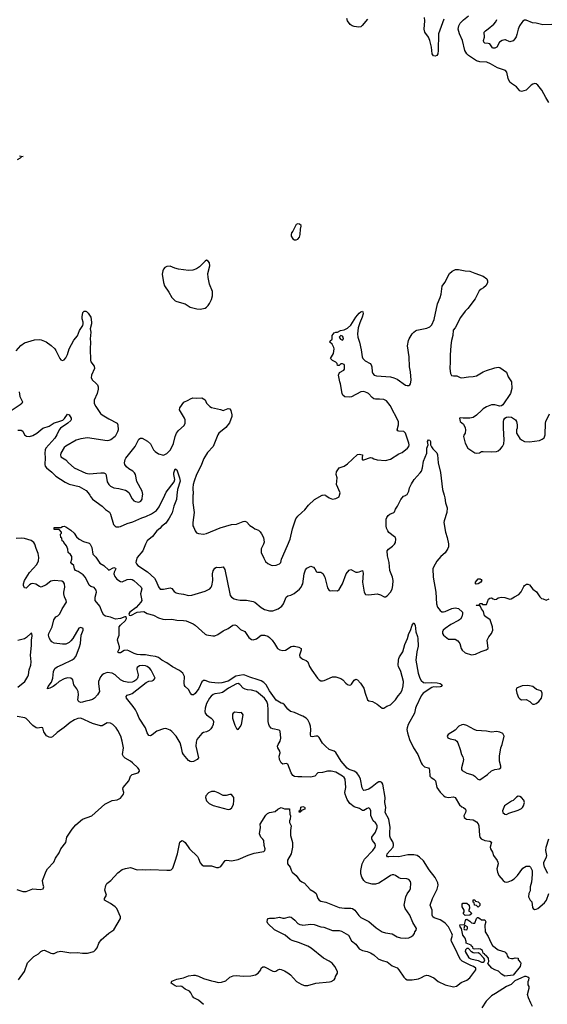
# Model space of a CAD drawing. Header units: inches. Extents: x 2293880 to 2522759, y 823965 to 1006879.
# Tile 102 of 256: x 2356592 to 2362964, y 903853 to 915743. Entities that reach past the tile are written whole.
import ezdxf

# ---------------------------------------------------------------- set-up
doc = ezdxf.new("R2010")
doc.units = ezdxf.units.IN
doc.header["$MEASUREMENT"] = 0
for name, color, linetype in [('C3950', 7, 'Continuous'), ('C3951', 7, 'Continuous'), ('C3960', 7, 'Continuous'), ('C3961', 7, 'Continuous')]:
    doc.layers.add(name, color=color, linetype=linetype)

msp = doc.modelspace()

# ---------------------------------------------------------------- linework, layer by layer
at = {"layer": 'C3950', "color": 5}
for points, elevation in [([(2357438, 910000), (2357446, 909986), (2357473, 909953), (2357590, 909870), (2357630, 909830), (2357676, 909796), (2357690, 909770), (2357726, 909646), (2357745, 909625), (2357758, 909618), (2357790, 909617), (2357810, 909624), (2357890, 909658), (2357960, 909680), (2358069, 909729), (2358117, 909743), (2358184, 909776), (2358243, 909817), (2358278, 909862), (2358343, 910000)], 160), ([(2357928, 910000), (2357950, 909955), (2357970, 909933), (2357990, 909923), (2358030, 909918), (2358057, 909930), (2358070, 909951), (2358077, 910000)], 180), ([(2358491, 910000), (2358486, 909950), (2358453, 909870), (2358433, 909787), (2358398, 909722), (2358356, 909664), (2358310, 909628), (2358283, 909597), (2358250, 909570), (2358196, 909504), (2358130, 909448), (2358110, 909411), (2358079, 909330), (2358011, 909250), (2357998, 909210), (2357996, 909190), (2358002, 909170), (2358019, 909150), (2358136, 909076), (2358219, 908999), (2358242, 908962), (2358270, 908895), (2358290, 908867), (2358328, 908868), (2358410, 908884), (2358430, 908876), (2358457, 908837), (2358483, 908823), (2358513, 908813), (2358570, 908807), (2358630, 908789), (2358670, 908794), (2358830, 908841), (2358888, 908872), (2358906, 908890), (2358914, 908906), (2358924, 908970), (2358920, 909050), (2358930, 909087), (2358950, 909119), (2358970, 909130), (2359010, 909126), (2359050, 909135), (2359070, 909102), (2359129, 908809), (2359135, 908790), (2359150, 908770), (2359183, 908750), (2359210, 908740), (2359254, 908734), (2359330, 908734), (2359410, 908719), (2359430, 908710), (2359510, 908644), (2359550, 908620), (2359610, 908603), (2359650, 908605), (2359715, 908630), (2359758, 908662), (2359778, 908690), (2359810, 908771), (2359830, 908786), (2359866, 908794), (2359906, 908814), (2359970, 908867), (2359990, 908890), (2360000, 908911)], 160), ([(2358685, 910000), (2358683, 909910), (2358700, 909790), (2358683, 909670), (2358685, 909630), (2358697, 909610), (2358711, 909570), (2358728, 909548), (2358750, 909537), (2358810, 909531), (2358850, 909540), (2359013, 909607), (2359150, 909645), (2359210, 909651), (2359290, 909685), (2359310, 909688), (2359330, 909681), (2359370, 909633), (2359412, 909612), (2359433, 909593), (2359477, 909577), (2359498, 909558), (2359514, 909534), (2359536, 909490), (2359546, 909434), (2359538, 909410), (2359508, 909352), (2359510, 909310), (2359539, 909239), (2359561, 909201), (2359590, 909175), (2359630, 909156), (2359650, 909152), (2359690, 909156), (2359729, 909170), (2359747, 909190), (2359754, 909230), (2359828, 909392), (2359857, 909470), (2359885, 909595), (2359926, 909714), (2359950, 909747), (2360000, 909791)], 180), ([(2360000, 907338), (2359910, 907375), (2359861, 907390), (2359830, 907416), (2359790, 907470), (2359770, 907485), (2359750, 907490), (2359710, 907512), (2359690, 907527), (2359610, 907640), (2359569, 907710), (2359540, 907740), (2359510, 907759), (2359473, 907773), (2359370, 907803), (2359310, 907828), (2359290, 907832), (2359203, 907817), (2359110, 907754), (2359035, 907735), (2358990, 907732), (2358910, 907740), (2358884, 907744), (2358830, 907762), (2358810, 907762), (2358792, 907748), (2358754, 907666), (2358710, 907608), (2358690, 907591), (2358670, 907590), (2358654, 907610), (2358630, 907655), (2358590, 907689), (2358583, 907703), (2358580, 907730), (2358583, 907810), (2358562, 907850), (2358523, 907883), (2358437, 907930), (2358370, 907978), (2358310, 908010), (2358270, 908039), (2358233, 908053), (2358170, 908061), (2358110, 908075), (2358050, 908072), (2358010, 908077), (2357974, 908090), (2357910, 908123), (2357890, 908129), (2357854, 908126), (2357810, 908099), (2357790, 908096), (2357782, 908102), (2357776, 908110), (2357796, 908150), (2357797, 908170), (2357774, 908250), (2357776, 908270), (2357793, 908310), (2357794, 908410), (2357808, 908432), (2357870, 908486), (2357880, 908510), (2357877, 908530), (2357861, 908530), (2357810, 908512), (2357750, 908505), (2357687, 908527), (2357630, 908539), (2357610, 908553), (2357587, 908590), (2357559, 908659), (2357505, 908730), (2357502, 908770), (2357521, 908830), (2357516, 908856), (2357490, 908887), (2357450, 908900), (2357433, 908913), (2357386, 909006), (2357359, 909039), (2357298, 909078), (2357268, 909090), (2357256, 909110), (2357244, 909150), (2357221, 909170), (2357210, 909190), (2357221, 909230), (2357220, 909260), (2357206, 909286), (2357178, 909310), (2357174, 909350), (2357159, 909390), (2357126, 909430), (2357122, 909442), (2357106, 909450), (2357102, 909482), (2357088, 909490), (2357086, 909530), (2357096, 909544), (2357096, 909556), (2357070, 909586), (2357010, 909586), (2357008, 909612), (2357088, 909612), (2357110, 909622), (2357130, 909625), (2357150, 909618), (2357210, 909579), (2357250, 909543), (2357279, 909499), (2357310, 909471), (2357361, 909441), (2357430, 909421), (2357443, 909410), (2357465, 909370), (2357476, 909290), (2357510, 909251), (2357560, 909180), (2357610, 909151), (2357670, 909096), (2357730, 909126), (2357750, 909118), (2357752, 909110), (2357733, 909070), (2357730, 909050), (2357740, 909020), (2357767, 908987), (2357810, 908958), (2357830, 908953), (2357890, 908983), (2357930, 908988), (2357950, 908983), (2357970, 908970), (2358059, 908890), (2358066, 908870), (2358053, 908810), (2358066, 908730), (2358057, 908710), (2357997, 908643), (2357923, 908590), (2357910, 908570), (2357914, 908554), (2357935, 908550), (2358010, 908587), (2358050, 908594), (2358090, 908595), (2358133, 908573), (2358210, 908553), (2358270, 908518), (2358322, 908502), (2358350, 908499), (2358430, 908505), (2358490, 908491), (2358569, 908489), (2358602, 908482), (2358687, 908447), (2358712, 908432), (2358830, 908324), (2358850, 908316), (2358923, 908303), (2358950, 908303), (2358983, 908317), (2359050, 908364), (2359109, 908390), (2359168, 908432), (2359190, 908436), (2359210, 908427), (2359258, 908378), (2359313, 908353), (2359361, 908281), (2359390, 908259), (2359410, 908255), (2359450, 908268), (2359510, 908310), (2359550, 908310), (2359590, 908297), (2359610, 908283), (2359640, 908250), (2359670, 908210), (2359706, 908150), (2359732, 908132), (2359770, 908126), (2359804, 908130), (2359870, 908173), (2359890, 908179), (2359910, 908179), (2359965, 908165), (2359991, 908150), (2359991, 908130), (2359971, 908070), (2359977, 908050), (2360000, 908030)], 140), ([(2360000, 906598), (2359950, 906599), (2359910, 906604), (2359890, 906617), (2359870, 906649), (2359830, 906753), (2359810, 906760), (2359770, 906752), (2359748, 906770), (2359728, 906810), (2359726, 906850), (2359737, 906890), (2359732, 906910), (2359709, 906950), (2359707, 906970), (2359712, 906990), (2359738, 907030), (2359747, 907067), (2359738, 907150), (2359725, 907165), (2359650, 907178), (2359630, 907187), (2359610, 907210), (2359600, 907230), (2359593, 907270), (2359594, 907410), (2359587, 907473), (2359578, 907510), (2359550, 907551), (2359450, 907629), (2359390, 907646), (2359342, 907650), (2359317, 907657), (2359292, 907672), (2359250, 907713), (2359230, 907726), (2359210, 907721), (2359114, 907670), (2359041, 907619), (2359010, 907610), (2358950, 907603), (2358927, 907593), (2358905, 907575), (2358885, 907550), (2358850, 907487), (2358830, 907430), (2358826, 907390), (2358832, 907370), (2358848, 907350), (2358904, 907310), (2358924, 907290), (2358932, 907270), (2358927, 907230), (2358917, 907203), (2358901, 907179), (2358879, 907161), (2358850, 907145), (2358810, 907135), (2358790, 907124), (2358730, 907050), (2358723, 907017), (2358720, 906970), (2358751, 906830), (2358736, 906810), (2358690, 906784), (2358670, 906781), (2358650, 906785), (2358630, 906798), (2358569, 906868), (2358559, 906890), (2358548, 906950), (2358531, 907010), (2358480, 907090), (2358430, 907149), (2358410, 907165), (2358370, 907181), (2358350, 907184), (2358330, 907179), (2358250, 907150), (2358190, 907107), (2358170, 907097), (2358150, 907099), (2358132, 907130), (2358110, 907190), (2358035, 907310), (2358012, 907370), (2357990, 907410), (2357964, 907450), (2357883, 907550), (2357877, 907570), (2357892, 907588), (2357930, 907597), (2357950, 907608), (2358120, 907740), (2358150, 907754), (2358190, 907759), (2358210, 907767), (2358229, 907790), (2358178, 907890), (2358162, 907910), (2358130, 907934), (2358110, 907942), (2358070, 907944), (2358041, 907939), (2358010, 907921), (2358005, 907910), (2358005, 907895), (2358022, 907830), (2358018, 907802), (2358010, 907784), (2357994, 907766), (2357970, 907750), (2357950, 907745), (2357910, 907740), (2357850, 907750), (2357810, 907773), (2357745, 907830), (2357710, 907851), (2357650, 907858), (2357610, 907843), (2357590, 907830), (2357570, 907807), (2357544, 907750), (2357543, 907723), (2357554, 907630), (2357530, 907590), (2357494, 907550), (2357470, 907532), (2357430, 907520), (2357390, 907514), (2357350, 907500), (2357330, 907498), (2357310, 907505), (2357299, 907519), (2357295, 907530), (2357303, 907590), (2357299, 907630), (2357284, 907664), (2357248, 907710), (2357233, 907773), (2357210, 907792), (2357170, 907795), (2357130, 907783), (2357069, 907751), (2357030, 907714), (2356997, 907690), (2356958, 907670), (2356930, 907664), (2356927, 907667), (2356937, 907690), (2356975, 907745), (2356994, 907790), (2357002, 907870), (2357018, 907910), (2357043, 907930), (2357110, 907955), (2357226, 908014), (2357250, 908030), (2357270, 908055), (2357288, 908092), (2357316, 908170), (2357325, 908210), (2357335, 908310), (2357359, 908370), (2357358, 908390), (2357330, 908402), (2357306, 908394), (2357232, 908270), (2357210, 908242), (2357190, 908224), (2357150, 908203), (2357110, 908200), (2357010, 908213), (2356982, 908230), (2356965, 908250), (2356950, 908278), (2356941, 908310), (2356946, 908330), (2356983, 908410), (2357005, 908495), (2357030, 908530), (2357054, 908546), (2357076, 908570), (2357107, 908630), (2357156, 908710), (2357155, 908730), (2357135, 908775), (2357127, 908810), (2357127, 908830), (2357137, 908890), (2357135, 908930), (2357122, 908950), (2357101, 908961), (2357008, 908972), (2356970, 908963), (2356910, 908917), (2356852, 908892), (2356830, 908898), (2356787, 908927), (2356750, 908935), (2356730, 908932), (2356710, 908920), (2356670, 908878), (2356650, 908881), (2356638, 908910), (2356638, 908930), (2356652, 908970), (2356710, 909066), (2356798, 909162), (2356820, 909210), (2356824, 909250), (2356817, 909297), (2356790, 909359), (2356776, 909410), (2356763, 909430), (2356730, 909453), (2356650, 909477), (2356610, 909481), (2356550, 909478)], 160), ([(2356570, 907681), (2356654, 907750), (2356690, 907810), (2356697, 907830), (2356708, 907892), (2356727, 907950), (2356732, 907990), (2356723, 908070), (2356736, 908184), (2356736, 908250), (2356742, 908302), (2356739, 908330), (2356730, 908335), (2356676, 908284), (2356652, 908268), (2356570, 908247)], 180), ([(2356559, 905239), (2356630, 905215), (2356670, 905216), (2356752, 905248), (2356841, 905239), (2356874, 905246), (2356882, 905270), (2356875, 905295), (2356869, 905350), (2356910, 905462), (2356930, 905491), (2357004, 905570), (2357023, 905617), (2357070, 905681), (2357088, 905732), (2357151, 905809), (2357163, 905870), (2357224, 905970), (2357270, 906021), (2357350, 906087), (2357462, 906130), (2357622, 906270), (2357710, 906315), (2357770, 906321), (2357810, 906343), (2357845, 906390), (2357849, 906410), (2357839, 906450), (2357842, 906470), (2357910, 906552), (2357919, 906570), (2357929, 906610), (2357952, 906628), (2358022, 906650), (2358039, 906670), (2358034, 906690), (2358017, 906710), (2357954, 906770), (2357930, 906789), (2357865, 906825), (2357844, 906844), (2357835, 906870), (2357844, 906950), (2357830, 907030), (2357812, 907092), (2357779, 907159), (2357757, 907190), (2357718, 907230), (2357690, 907247), (2357650, 907252), (2357590, 907215), (2357570, 907215), (2357470, 907245), (2357330, 907308), (2357294, 907306), (2357254, 907290), (2357202, 907258), (2357130, 907194), (2357043, 907137), (2356990, 907081), (2356970, 907076), (2356950, 907078), (2356916, 907096), (2356898, 907118), (2356885, 907145), (2356870, 907193), (2356850, 907197), (2356810, 907188), (2356790, 907191), (2356750, 907218), (2356670, 907304), (2356654, 907314), (2356561, 907330)], 180), ([(2356578, 904150), (2356649, 904251), (2356685, 904355), (2356762, 904430), (2356819, 904461), (2356849, 904490), (2356870, 904501), (2356890, 904506), (2356970, 904471), (2356990, 904467), (2357010, 904467), (2357050, 904487), (2357090, 904494), (2357210, 904475), (2357290, 904479), (2357351, 904471), (2357410, 904471), (2357488, 904490), (2357509, 904511), (2357526, 904534), (2357549, 904590), (2357577, 904630), (2357670, 904711), (2357730, 904751), (2357809, 904890), (2357809, 904910), (2357764, 905010), (2357744, 905030), (2357689, 905070), (2357618, 905110), (2357618, 905130), (2357639, 905170), (2357622, 905230), (2357632, 905288), (2357645, 905310), (2357693, 905350), (2357779, 905441), (2357830, 905481), (2357870, 905494), (2357930, 905506), (2358010, 905476), (2358070, 905481), (2358110, 905475), (2358170, 905479), (2358370, 905471), (2358410, 905471), (2358423, 905477), (2358441, 905499), (2358467, 905570), (2358496, 905670), (2358527, 905813), (2358550, 905831), (2358570, 905823), (2358590, 905806), (2358644, 905730), (2358738, 905638), (2358753, 905613), (2358770, 905561), (2358790, 905539), (2358810, 905527), (2358910, 905524), (2358970, 905505), (2358994, 905506), (2359021, 905519), (2359075, 905590), (2359094, 905594), (2359150, 905585), (2359230, 905602), (2359350, 905655), (2359422, 905678), (2359541, 905699), (2359553, 905710), (2359557, 905730), (2359545, 905770), (2359539, 905830), (2359530, 905849), (2359504, 905870), (2359489, 905910), (2359499, 905990), (2359495, 906030), (2359563, 906137), (2359583, 906157), (2359610, 906171), (2359677, 906183), (2359710, 906211), (2359750, 906231), (2359790, 906214), (2359850, 906214), (2359854, 906150), (2359862, 906130), (2359858, 906090), (2359851, 906070), (2359852, 906050), (2359871, 906010), (2359861, 905950), (2359862, 905890), (2359886, 905806), (2359888, 905750), (2359870, 905670), (2359827, 905593), (2359828, 905548), (2359857, 905510), (2359871, 905471), (2359884, 905450), (2359929, 905409), (2359970, 905351), (2360000, 905333)], 160), ([(2360000, 906196), (2359990, 906186), (2359978, 906182), (2359970, 906168), (2359968, 906190), (2359982, 906198), (2359987, 906233), (2360000, 906238)], 160), ([(2360000, 904583), (2359970, 904595), (2359882, 904622), (2359857, 904637), (2359799, 904690), (2359670, 904752), (2359589, 904830), (2359581, 904850), (2359584, 904876), (2359592, 904888), (2359607, 904893), (2359670, 904895), (2359730, 904907), (2359770, 904895), (2359790, 904894), (2359850, 904911), (2359870, 904905), (2359890, 904891), (2359916, 904870), (2359953, 904830), (2359976, 904816), (2360000, 904812)], 140), ([(2358810, 903850), (2358750, 903904), (2358697, 903930), (2358678, 903950), (2358659, 903990), (2358644, 904010), (2358590, 904038), (2358550, 904067), (2358530, 904072), (2358490, 904070), (2358470, 904076), (2358422, 904110), (2358429, 904131), (2358490, 904158), (2358570, 904173), (2358630, 904197), (2358690, 904205), (2358710, 904204), (2358750, 904192), (2358810, 904163), (2358910, 904135), (2358950, 904130), (2358990, 904116), (2359030, 904121), (2359083, 904137), (2359130, 904179), (2359170, 904196), (2359210, 904202), (2359290, 904193), (2359383, 904197), (2359438, 904210), (2359473, 904230), (2359503, 904270), (2359510, 904291), (2359530, 904306), (2359550, 904307), (2359650, 904254), (2359670, 904251), (2359686, 904254), (2359710, 904271), (2359730, 904276), (2359750, 904274), (2359790, 904259), (2359830, 904235), (2359861, 904210), (2359935, 904130), (2359990, 904096), (2360000, 904093)], 140)]:
    msp.add_lwpolyline(points, dxfattribs=dict(at, elevation=elevation))
at = {"layer": 'C3950', "color": 5, "elevation": 180}
for points in [[(2359190, 907379), (2359170, 907369), (2359162, 907358), (2359161, 907310), (2359190, 907225), (2359210, 907182), (2359230, 907172), (2359256, 907204), (2359270, 907232), (2359289, 907350), (2359270, 907375), (2359250, 907373)], [(2358930, 906423), (2358910, 906421), (2358874, 906406), (2358839, 906370), (2358837, 906350), (2358848, 906310), (2358879, 906279), (2358930, 906253), (2359110, 906205), (2359130, 906211), (2359150, 906223), (2359167, 906250), (2359174, 906270), (2359180, 906310), (2359177, 906350), (2359167, 906367), (2359150, 906385), (2359130, 906387), (2359085, 906375), (2359050, 906375), (2358990, 906406), (2358950, 906421)]]:
    msp.add_lwpolyline(points, close=True, dxfattribs=at)
at = {"layer": 'C3951', "color": 5}
for points, elevation in [([(2356590, 914099), (2356634, 914090), (2356615, 914085), (2356598, 914070), (2356561, 914050)], 180), ([(2356550, 911744), (2356606, 911810), (2356650, 911839), (2356770, 911876), (2356830, 911881), (2356850, 911878), (2356910, 911854), (2356972, 911810), (2357016, 911770), (2357030, 911750), (2357077, 911650), (2357090, 911637), (2357110, 911628), (2357130, 911637), (2357150, 911659), (2357170, 911701), (2357191, 911770), (2357246, 911874), (2357290, 911927), (2357314, 911990), (2357353, 912050), (2357360, 912070), (2357359, 912090), (2357346, 912130), (2357345, 912155), (2357354, 912206), (2357370, 912224), (2357390, 912225), (2357399, 912219), (2357419, 912199), (2357453, 912150), (2357461, 912090), (2357461, 912070), (2357445, 912010), (2357450, 911970), (2357442, 911890), (2357446, 911850), (2357442, 911770), (2357446, 911630), (2357451, 911610), (2357490, 911558), (2357494, 911530), (2357458, 911450), (2357456, 911416), (2357470, 911390), (2357513, 911353), (2357530, 911333), (2357538, 911310), (2357538, 911282), (2357527, 911230), (2357492, 911150), (2357490, 911110), (2357510, 911070), (2357569, 910989), (2357590, 910970), (2357670, 910921), (2357769, 910869), (2357779, 910850), (2357781, 910790), (2357774, 910766), (2357744, 910710), (2357693, 910670), (2357670, 910661), (2357650, 910658), (2357410, 910693), (2357330, 910683), (2357276, 910664), (2357150, 910593), (2357130, 910575), (2357090, 910509), (2357084, 910490), (2357090, 910464), (2357150, 910428), (2357182, 910390), (2357252, 910332), (2357390, 910266), (2357430, 910260), (2357571, 910271), (2357609, 910269), (2357623, 910263), (2357633, 910253), (2357638, 910238), (2357650, 910163), (2357669, 910129), (2357690, 910110), (2357730, 910090), (2357790, 910081), (2357870, 910060), (2357890, 910051), (2357914, 910030), (2357928, 910000)], 180), ([(2356587, 911250), (2356594, 911194), (2356625, 911130), (2356618, 911110), (2356598, 911090), (2356490, 911018)], 160), ([(2358077, 910000), (2358078, 910010), (2358071, 910051), (2358007, 910167), (2357990, 910250), (2357978, 910270), (2357958, 910290), (2357910, 910318), (2357882, 910342), (2357863, 910370), (2357858, 910390), (2357865, 910430), (2357873, 910447), (2357988, 910590), (2358030, 910676), (2358050, 910691), (2358070, 910690), (2358135, 910655), (2358170, 910621), (2358208, 910550), (2358227, 910530), (2358270, 910499), (2358330, 910486), (2358370, 910506), (2358414, 910550), (2358450, 910625), (2358471, 910709), (2358486, 910750), (2358510, 910784), (2358577, 910843), (2358590, 910870), (2358590, 910910), (2358582, 910930), (2358524, 911030), (2358526, 911054), (2358574, 911126), (2358628, 911150), (2358654, 911166), (2358685, 911175), (2358730, 911171), (2358790, 911175), (2358830, 911151), (2358850, 911112), (2358890, 911071), (2358910, 911061), (2359017, 911037), (2359050, 911025), (2359110, 911047), (2359130, 911043), (2359142, 911022), (2359154, 910970), (2359154, 910950), (2359127, 910873), (2359083, 910817), (2358999, 910750), (2358985, 910730), (2358930, 910590), (2358862, 910518), (2358816, 910444), (2358779, 910350), (2358729, 910250), (2358699, 910170), (2358687, 910130), (2358682, 910090), (2358686, 910014), (2358685, 910000)], 180), ([(2356570, 910786), (2356610, 910786), (2356632, 910772), (2356651, 910730), (2356673, 910713), (2356710, 910710), (2356750, 910723), (2356801, 910750), (2356870, 910812), (2356950, 910834), (2357010, 910874), (2357054, 910886), (2357112, 910908), (2357134, 910927), (2357170, 910981), (2357190, 910971), (2357214, 910930), (2357215, 910910), (2357210, 910903), (2357175, 910870), (2357085, 910810), (2357070, 910790), (2357042, 910730), (2357015, 910690), (2356908, 910570), (2356899, 910550), (2356894, 910510), (2356900, 910450), (2356895, 910370), (2356900, 910350), (2356916, 910330), (2356979, 910279), (2357030, 910229), (2357140, 910160), (2357190, 910135), (2357310, 910104), (2357396, 910056), (2357421, 910030), (2357438, 910000)], 160), ([(2358343, 910000), (2358361, 910039), (2358456, 910164), (2358464, 910190), (2358453, 910250), (2358455, 910270), (2358470, 910319), (2358490, 910306), (2358524, 910210), (2358529, 910170), (2358497, 910070), (2358491, 910000)], 160)]:
    msp.add_lwpolyline(points, dxfattribs=dict(at, elevation=elevation))
at = {"layer": 'C3951', "color": 5, "elevation": 220}
for points in [[(2359950, 913278), (2359932, 913268), (2359891, 913190), (2359876, 913170), (2359871, 913150), (2359871, 913130), (2359890, 913098), (2359910, 913085), (2359930, 913085), (2359950, 913091), (2359970, 913118), (2359981, 913150), (2359985, 913215), (2359993, 913250), (2359990, 913258), (2359970, 913275)], [(2358850, 912838), (2358830, 912828), (2358763, 912757), (2358726, 912734), (2358682, 912718), (2358630, 912716), (2358510, 912732), (2358464, 912744), (2358410, 912765), (2358370, 912761), (2358345, 912750), (2358328, 912732), (2358319, 912710), (2358314, 912670), (2358328, 912570), (2358340, 912530), (2358394, 912454), (2358428, 912390), (2358470, 912348), (2358490, 912338), (2358590, 912310), (2358650, 912271), (2358701, 912261), (2358730, 912251), (2358770, 912246), (2358830, 912261), (2358848, 912270), (2358870, 912291), (2358886, 912314), (2358910, 912365), (2358922, 912410), (2358921, 912461), (2358885, 912550), (2358868, 912628), (2358864, 912676), (2358889, 912770), (2358885, 912805), (2358870, 912828)]]:
    msp.add_lwpolyline(points, close=True, dxfattribs=at)
at = {"layer": 'C3960', "color": 5}
for points, elevation in [([(2360000, 909791), (2360037, 909823), (2360081, 909879), (2360153, 909947), (2360246, 910000)], 180), ([(2360000, 908911), (2360010, 908930), (2360028, 909050), (2360042, 909098), (2360059, 909121), (2360110, 909143), (2360130, 909137), (2360139, 909130), (2360157, 909110), (2360177, 909077), (2360190, 909071), (2360230, 909071), (2360254, 909054), (2360276, 909010), (2360310, 908882), (2360330, 908851), (2360350, 908845), (2360370, 908851), (2360430, 908845), (2360450, 908861), (2360490, 908931), (2360536, 909050), (2360570, 909094), (2360590, 909102), (2360650, 909073), (2360670, 909071), (2360690, 909074), (2360730, 909091), (2360738, 909058), (2360730, 908950), (2360751, 908831), (2360770, 908801), (2360810, 908796), (2360908, 908808), (2360950, 908796), (2360994, 908774), (2361010, 908773), (2361030, 908784), (2361070, 908828), (2361090, 908868), (2361099, 908910), (2361102, 908970), (2361094, 909010), (2361060, 909090), (2361053, 909190), (2361035, 909270), (2361031, 909329), (2361045, 909350), (2361095, 909385), (2361120, 909410), (2361131, 909430), (2361136, 909470), (2361130, 909489), (2361120, 909500), (2361050, 909550), (2361037, 909570), (2361023, 909603), (2361019, 909630), (2361019, 909710), (2361024, 909730), (2361043, 909757), (2361062, 909770), (2361109, 909791), (2361120, 909800), (2361130, 909832), (2361153, 909867), (2361194, 909950), (2361229, 909990), (2361250, 909996), (2361255, 910000)], 160), ([(2360284, 910000), (2360290, 909998), (2360330, 909967), (2360370, 909951), (2360410, 909961), (2360450, 909982), (2360454, 910000)], 180), ([(2361718, 910000), (2361728, 909968), (2361734, 909910), (2361755, 909850), (2361750, 909790), (2361719, 909690), (2361716, 909670), (2361734, 909554), (2361754, 909490), (2361772, 909412), (2361770, 909378), (2361762, 909358), (2361730, 909304), (2361679, 909261), (2361630, 909204), (2361588, 909130), (2361581, 909110), (2361586, 909010), (2361616, 908830), (2361626, 908690), (2361639, 908650), (2361670, 908608), (2361690, 908594), (2361710, 908591), (2361730, 908595), (2361809, 908631), (2361850, 908639), (2361890, 908631), (2361938, 908590), (2361941, 908570), (2361931, 908531), (2361915, 908505), (2361892, 908488), (2361800, 908440), (2361731, 908390), (2361707, 908370), (2361697, 908350), (2361697, 908330), (2361709, 908309), (2361770, 908264), (2361850, 908262), (2361883, 908243), (2361908, 908210), (2361923, 908150), (2361934, 908130), (2361970, 908098), (2362050, 908075), (2362098, 908082), (2362165, 908115), (2362226, 908134), (2362249, 908150), (2362239, 908250), (2362259, 908290), (2362289, 908331), (2362305, 908370), (2362301, 908410), (2362275, 908495), (2362222, 908530), (2362206, 908546), (2362195, 908595), (2362169, 908630), (2362158, 908658), (2362147, 908667), (2362110, 908668), (2362106, 908670), (2362110, 908674), (2362142, 908678), (2362150, 908692), (2362172, 908692), (2362182, 908682), (2362230, 908682), (2362254, 908746), (2362270, 908758), (2362290, 908761), (2362308, 908748), (2362330, 908741), (2362350, 908746), (2362370, 908761), (2362410, 908771), (2362450, 908765), (2362510, 908745), (2362529, 908751), (2362566, 908774), (2362620, 908800), (2362646, 908834), (2362680, 908900), (2362688, 908910), (2362714, 908926), (2362730, 908927), (2362750, 908919), (2362790, 908866), (2362834, 908834), (2362872, 908772), (2362892, 908752), (2362914, 908750), (2362950, 908732), (2362986, 908750)], 160), ([(2360000, 908030), (2360010, 908021), (2360050, 908006), (2360070, 907990), (2360093, 907933), (2360119, 907890), (2360187, 907790), (2360209, 907770), (2360230, 907761), (2360250, 907760), (2360270, 907765), (2360370, 907809), (2360410, 907809), (2360470, 907787), (2360494, 907770), (2360530, 907730), (2360550, 907714), (2360570, 907706), (2360590, 907711), (2360600, 907720), (2360630, 907767), (2360650, 907779), (2360670, 907771), (2360707, 907730), (2360747, 907670), (2360763, 907610), (2360791, 907531), (2360810, 907519), (2360852, 907510), (2360910, 907476), (2360970, 907431), (2360990, 907431), (2361025, 907455), (2361070, 907470), (2361090, 907488), (2361131, 907529), (2361162, 907578), (2361190, 907610), (2361210, 907646), (2361223, 907697), (2361228, 907750), (2361193, 907873), (2361168, 907932), (2361164, 907950), (2361165, 908010), (2361170, 908030), (2361180, 908050), (2361220, 908110), (2361244, 908196), (2361276, 908270), (2361290, 908330), (2361312, 908368), (2361330, 908432), (2361350, 908458), (2361366, 908430), (2361374, 908350), (2361396, 908296), (2361401, 908270), (2361404, 908176), (2361389, 908110), (2361375, 908010), (2361404, 907850), (2361423, 907790), (2361442, 907762), (2361470, 907740), (2361490, 907735), (2361570, 907740), (2361635, 907735), (2361670, 907728), (2361695, 907710), (2361683, 907690), (2361670, 907685), (2361630, 907681), (2361590, 907685), (2361570, 907679), (2361466, 907610), (2361440, 907580), (2361379, 907450), (2361371, 907430), (2361361, 907370), (2361283, 907230), (2361270, 907193), (2361268, 907170), (2361274, 907130), (2361300, 907050), (2361346, 906950), (2361402, 906870), (2361441, 906770), (2361454, 906750), (2361481, 906721), (2361530, 906707), (2361538, 906698), (2361542, 906682), (2361546, 906610), (2361562, 906590), (2361594, 906570), (2361612, 906552), (2361630, 906470), (2361670, 906413), (2361710, 906373), (2361730, 906360), (2361770, 906350), (2361830, 906359), (2361850, 906350), (2361902, 906262), (2361930, 906238), (2361951, 906230), (2361974, 906210), (2361978, 906190), (2361975, 906170), (2361957, 906130), (2361959, 906110), (2361975, 906095), (2361989, 906089), (2362070, 906080), (2362110, 906055), (2362130, 906032), (2362136, 906010), (2362143, 905890), (2362150, 905870), (2362166, 905850), (2362210, 905830), (2362270, 905823), (2362288, 905810), (2362273, 905750), (2362277, 905730), (2362300, 905690), (2362313, 905650), (2362360, 905590), (2362367, 905570), (2362369, 905550), (2362356, 905490), (2362361, 905450), (2362380, 905410), (2362430, 905348), (2362450, 905333), (2362470, 905330), (2362490, 905332), (2362532, 905348), (2362565, 905370), (2362603, 905410), (2362670, 905496), (2362690, 905511), (2362710, 905521), (2362750, 905522), (2362762, 905510), (2362779, 905470), (2362781, 905421), (2362772, 905328), (2362758, 905270), (2362755, 905225), (2362741, 905190), (2362735, 905150), (2362758, 905110), (2362776, 905090), (2362783, 905023), (2362792, 905010), (2362810, 904998), (2362830, 905001), (2362850, 905011), (2362930, 905079), (2362953, 905110), (2362983, 905190)], 140), ([(2360000, 904812), (2360010, 904810), (2360110, 904820), (2360150, 904816), (2360230, 904790), (2360265, 904785), (2360370, 904746), (2360450, 904744), (2360477, 904737), (2360564, 904690), (2360600, 904620), (2360650, 904579), (2360690, 904522), (2360730, 904501), (2360790, 904492), (2360830, 904476), (2360867, 904450), (2360921, 904401), (2360970, 904382), (2361028, 904368), (2361090, 904318), (2361150, 904292), (2361172, 904270), (2361230, 904179), (2361250, 904159), (2361270, 904150), (2361333, 904147), (2361410, 904162), (2361445, 904175), (2361482, 904198), (2361510, 904204), (2361530, 904201), (2361593, 904173), (2361647, 904127), (2361730, 904088), (2361830, 904065), (2361869, 904071), (2361924, 904116), (2361990, 904144), (2362030, 904172), (2362102, 904270), (2362100, 904290), (2362071, 904310), (2362040, 904320), (2361961, 904361), (2361936, 904376), (2361916, 904396), (2361894, 904430), (2361861, 904510), (2361807, 904610), (2361803, 904630), (2361817, 904690), (2361812, 904710), (2361770, 904790), (2361730, 904832), (2361690, 904863), (2361670, 904874), (2361597, 904897), (2361580, 904910), (2361574, 904930), (2361575, 904990), (2361550, 905050), (2361578, 905130), (2361635, 905245), (2361645, 905290), (2361641, 905321), (2361610, 905384), (2361536, 905476), (2361470, 905584), (2361420, 905630), (2361392, 905650), (2361350, 905659), (2361280, 905660), (2361170, 905633), (2361103, 905637), (2361050, 905632), (2361034, 905634), (2361025, 905645), (2361030, 905670), (2361101, 905750), (2361107, 905770), (2361106, 905786), (2361097, 905817), (2361070, 905858), (2361062, 905882), (2361060, 905930), (2361068, 905990), (2361048, 906090), (2361007, 906170), (2361012, 906230), (2361000, 906290), (2361007, 906350), (2360976, 906510), (2360966, 906530), (2360950, 906539), (2360930, 906539), (2360910, 906529), (2360850, 906478), (2360810, 906453), (2360770, 906438), (2360750, 906436), (2360741, 906441), (2360727, 906467), (2360708, 906570), (2360691, 906610), (2360664, 906650), (2360630, 906670), (2360570, 906688), (2360546, 906706), (2360476, 906790), (2360410, 906894), (2360390, 906910), (2360330, 906932), (2360284, 906970), (2360247, 907007), (2360210, 907074), (2360192, 907090), (2360169, 907091), (2360130, 907081), (2360108, 907088), (2360104, 907110), (2360110, 907170), (2360105, 907210), (2360092, 907250), (2360070, 907290), (2360050, 907310), (2360010, 907334), (2360000, 907338)], 140), ([(2360000, 905333), (2360030, 905315), (2360100, 905240), (2360150, 905211), (2360172, 905192), (2360194, 905130), (2360210, 905109), (2360230, 905097), (2360290, 905085), (2360450, 905024), (2360515, 905015), (2360590, 905015), (2360611, 905010), (2360641, 904990), (2360686, 904926), (2360710, 904902), (2360810, 904852), (2360897, 904777), (2360970, 904727), (2361010, 904715), (2361090, 904704), (2361150, 904669), (2361190, 904656), (2361250, 904650), (2361290, 904655), (2361324, 904670), (2361345, 904690), (2361359, 904710), (2361364, 904730), (2361382, 904750), (2361385, 904770), (2361341, 904841), (2361304, 904930), (2361249, 905009), (2361237, 905050), (2361254, 905150), (2361272, 905188), (2361302, 905230), (2361310, 905250), (2361316, 905316), (2361310, 905337), (2361290, 905360), (2361268, 905368), (2361190, 905372), (2361170, 905381), (2361130, 905410), (2361110, 905416), (2361090, 905416), (2361070, 905410), (2361030, 905379), (2360930, 905316), (2360890, 905303), (2360850, 905304), (2360790, 905319), (2360770, 905330), (2360747, 905350), (2360722, 905390), (2360712, 905430), (2360713, 905470), (2360727, 905550), (2360756, 905604), (2360855, 905710), (2360884, 905750), (2360888, 905770), (2360883, 905790), (2360852, 905832), (2360845, 905850), (2360846, 905870), (2360887, 905930), (2360910, 905990), (2360911, 906010), (2360902, 906030), (2360890, 906046), (2360861, 906070), (2360832, 906132), (2360831, 906190), (2360826, 906210), (2360810, 906224), (2360790, 906218), (2360750, 906192), (2360730, 906194), (2360696, 906216), (2360630, 906238), (2360578, 906278), (2360545, 906325), (2360523, 906390), (2360520, 906410), (2360530, 906470), (2360522, 906570), (2360511, 906590), (2360490, 906610), (2360410, 906656), (2360352, 906668), (2360310, 906670), (2360250, 906654), (2360191, 906649), (2360158, 906610), (2360110, 906597), (2360000, 906598)], 160), ([(2360000, 906238), (2360010, 906242), (2360030, 906234), (2360034, 906230), (2360034, 906210), (2360002, 906198), (2360000, 906196)], 160), ([(2362970, 905434), (2362931, 905511), (2362921, 905550), (2362923, 905570), (2362952, 905630), (2362956, 905650), (2362946, 905710), (2362950, 905750), (2362984, 905850)], 140), ([(2360000, 904093), (2360030, 904082), (2360070, 904081), (2360170, 904110), (2360335, 904125), (2360355, 904130), (2360389, 904150), (2360401, 904170), (2360405, 904190), (2360429, 904230), (2360430, 904250), (2360399, 904310), (2360364, 904350), (2360330, 904375), (2360261, 904410), (2360111, 904531), (2360070, 904555), (2360000, 904583)], 140), ([(2362786, 903826), (2362765, 903865), (2362736, 903930), (2362726, 903970), (2362746, 904050), (2362745, 904070), (2362734, 904090), (2362731, 904110), (2362731, 904130), (2362741, 904150), (2362743, 904170), (2362730, 904181), (2362708, 904188), (2362690, 904187), (2362650, 904173), (2362570, 904136), (2362527, 904093), (2362470, 904069), (2362338, 903982), (2362290, 903954), (2362227, 903890), (2362173, 903810)], 120)]:
    msp.add_lwpolyline(points, dxfattribs=dict(at, elevation=elevation))
for points, elevation in [([(2362105, 908925), (2362098, 908930), (2362095, 908950), (2362130, 908991), (2362151, 908991), (2362164, 908984), (2362172, 908970), (2362162, 908950), (2362130, 908929)], 160), ([(2362730, 907702), (2362660, 907700), (2362591, 907669), (2362587, 907650), (2362595, 907610), (2362616, 907556), (2362630, 907542), (2362651, 907531), (2362710, 907535), (2362751, 907511), (2362781, 907481), (2362790, 907478), (2362810, 907478), (2362830, 907485), (2362862, 907510), (2362893, 907550), (2362903, 907590), (2362901, 907610), (2362890, 907637), (2362833, 907653), (2362790, 907689)], 160), ([(2361950, 907232), (2361930, 907229), (2361896, 907210), (2361850, 907165), (2361765, 907110), (2361756, 907090), (2361761, 907070), (2361790, 907057), (2361850, 907048), (2361871, 907032), (2361885, 907010), (2361912, 906930), (2361926, 906870), (2361942, 906842), (2361950, 906810), (2361945, 906770), (2361926, 906710), (2361926, 906690), (2361936, 906676), (2361990, 906645), (2362064, 906624), (2362087, 906607), (2362124, 906570), (2362150, 906565), (2362242, 906630), (2362290, 906673), (2362330, 906689), (2362384, 906696), (2362402, 906710), (2362403, 906730), (2362388, 906790), (2362387, 906850), (2362402, 906950), (2362418, 906990), (2362444, 907090), (2362425, 907125), (2362390, 907141), (2362350, 907147), (2362290, 907139), (2362230, 907152), (2362110, 907161), (2362081, 907170), (2361990, 907221)], 160), ([(2362610, 906368), (2362590, 906355), (2362550, 906315), (2362530, 906308), (2362445, 906250), (2362423, 906190), (2362426, 906170), (2362450, 906151), (2362470, 906146), (2362498, 906162), (2362610, 906196), (2362650, 906216), (2362664, 906230), (2362677, 906250), (2362689, 906290), (2362679, 906319), (2362650, 906349), (2362630, 906362)], 160), ([(2361970, 904926), (2361949, 904949), (2361958, 904970), (2361958, 904990), (2361935, 905030), (2361936, 905064), (2361944, 905076), (2361990, 905076), (2362022, 905050), (2362025, 905015), (2362014, 904990), (2362018, 904978), (2362030, 904974), (2362052, 904950), (2362030, 904928)], 120), ([(2362130, 905026), (2362110, 905046), (2362086, 905050), (2362082, 905082), (2362068, 905088), (2362067, 905113), (2362090, 905114), (2362098, 905098), (2362130, 905092), (2362150, 905072), (2362150, 905046)], 120), ([(2362170, 904872), (2362210, 904872), (2362222, 904850), (2362211, 904810), (2362212, 904730), (2362250, 904672), (2362280, 904600), (2362303, 904563), (2362370, 904511), (2362450, 904487), (2362460, 904480), (2362471, 904470), (2362480, 904440), (2362496, 904416), (2362530, 904405), (2362550, 904405), (2362575, 904415), (2362610, 904411), (2362612, 904390), (2362640, 904360), (2362645, 904350), (2362634, 904310), (2362550, 904205), (2362450, 904192), (2362410, 904217), (2362373, 904253), (2362330, 904270), (2362293, 904290), (2362247, 904347), (2362256, 904370), (2362252, 904412), (2362224, 904444), (2362209, 904450), (2362204, 904464), (2362190, 904469), (2362183, 904503), (2362158, 904518), (2362130, 904525), (2362090, 904520), (2362070, 904523), (2362066, 904546), (2362050, 904556), (2362046, 904566), (2361984, 904590), (2361984, 904610), (2361970, 904650), (2361942, 904690), (2361929, 904769), (2361910, 904788), (2361908, 904812), (2361962, 904818), (2361975, 904865), (2361982, 904878), (2361990, 904882), (2362030, 904858), (2362050, 904838), (2362070, 904831), (2362090, 904834), (2362108, 904890), (2362120, 904900), (2362130, 904902), (2362150, 904891)], 120), ([(2361970, 904806), (2361962, 904798), (2361954, 904770), (2361958, 904758), (2361990, 904754), (2361998, 904770), (2361998, 904790)], 120), ([(2362010, 904529), (2361990, 904526), (2361975, 904510), (2361971, 904490), (2362014, 904414), (2362041, 904401), (2362130, 904382), (2362170, 904361), (2362190, 904362), (2362200, 904370), (2362208, 904390), (2362199, 904410), (2362150, 904463), (2362130, 904474), (2362090, 904469), (2362070, 904473), (2362048, 904488)], 140)]:
    msp.add_lwpolyline(points, close=True, dxfattribs=dict(at, elevation=elevation))
at = {"layer": 'C3961', "color": 5}
for points, elevation in [([(2360791, 915749), (2360729, 915671), (2360710, 915657), (2360687, 915653), (2360630, 915661), (2360609, 915669), (2360585, 915685), (2360550, 915730), (2360542, 915758)], 180), ([(2361715, 915750), (2361650, 915570), (2361647, 915370), (2361640, 915330), (2361630, 915310), (2361610, 915304), (2361590, 915306), (2361572, 915330), (2361566, 915410), (2361544, 915490), (2361527, 915530), (2361484, 915590), (2361478, 915630), (2361485, 915730), (2361480, 915770)], 180), ([(2362983, 914743), (2362944, 914804), (2362898, 914890), (2362850, 914954), (2362830, 914969), (2362813, 914973), (2362790, 914966), (2362770, 914952), (2362710, 914890), (2362650, 914874), (2362630, 914884), (2362590, 914932), (2362530, 914971), (2362510, 914990), (2362491, 915031), (2362475, 915110), (2362458, 915130), (2362361, 915161), (2362278, 915210), (2362234, 915230), (2362150, 915234), (2362110, 915245), (2362010, 915310), (2361990, 915330), (2361968, 915370), (2361938, 915490), (2361904, 915570), (2361889, 915630), (2361894, 915670), (2361910, 915699), (2361950, 915741), (2362011, 915790)], 180), ([(2363017, 915683), (2362910, 915681), (2362830, 915699), (2362784, 915704), (2362710, 915737), (2362690, 915737), (2362670, 915726), (2362655, 915710), (2362627, 915670), (2362610, 915630), (2362597, 915563), (2362586, 915534), (2362572, 915510), (2362550, 915489), (2362510, 915475), (2362460, 915500), (2362450, 915501), (2362418, 915490), (2362385, 915470), (2362353, 915410), (2362330, 915397), (2362310, 915397), (2362302, 915402), (2362270, 915450), (2362250, 915456), (2362210, 915458), (2362197, 915470), (2362194, 915490), (2362204, 915530), (2362200, 915590), (2362218, 915610), (2362250, 915631), (2362317, 915690), (2362342, 915718), (2362356, 915744)], 160), ([(2360454, 910000), (2360461, 910030), (2360417, 910130), (2360424, 910210), (2360413, 910250), (2360418, 910282), (2360449, 910330), (2360510, 910351), (2360550, 910378), (2360670, 910494), (2360690, 910497), (2360731, 910490), (2360726, 910450), (2360726, 910430), (2360730, 910427), (2360750, 910428), (2360830, 910454), (2360850, 910450), (2360870, 910438), (2360910, 910426), (2361010, 910418), (2361070, 910434), (2361170, 910500), (2361210, 910517), (2361275, 910570), (2361290, 910590), (2361294, 910610), (2361290, 910629), (2361250, 910750), (2361230, 910771), (2361170, 910774), (2361159, 910779), (2361152, 910790), (2361167, 910850), (2361165, 910890), (2361065, 911085), (2361021, 911141), (2360990, 911158), (2360938, 911162), (2360890, 911159), (2360870, 911165), (2360850, 911180), (2360806, 911227), (2360790, 911238), (2360750, 911251), (2360710, 911250), (2360601, 911190), (2360570, 911183), (2360518, 911190), (2360495, 911210), (2360487, 911227), (2360466, 911346), (2360457, 911370), (2360442, 911450), (2360456, 911484), (2360506, 911510), (2360516, 911524), (2360515, 911565), (2360510, 911578), (2360490, 911586), (2360470, 911586), (2360452, 911568), (2360430, 911568), (2360426, 911590), (2360408, 911608), (2360370, 911629), (2360346, 911650), (2360381, 911710), (2360389, 911770), (2360386, 911786), (2360364, 911824), (2360338, 911850), (2360346, 911870), (2360362, 911878), (2360366, 911890), (2360366, 911930), (2360390, 911962), (2360410, 911971), (2360430, 911971), (2360466, 911990), (2360510, 911998), (2360550, 912019), (2360590, 912054), (2360650, 912151), (2360690, 912199), (2360710, 912214), (2360730, 912221), (2360736, 912216), (2360738, 912190), (2360727, 912150), (2360698, 912082), (2360678, 912022), (2360670, 911950), (2360676, 911910), (2360694, 911850), (2360715, 911755), (2360727, 911670), (2360736, 911650), (2360763, 911623), (2360825, 911590), (2360836, 911576), (2360845, 911550), (2360849, 911489), (2360855, 911470), (2360872, 911452), (2360903, 911443), (2361070, 911429), (2361110, 911419), (2361150, 911402), (2361250, 911331), (2361270, 911325), (2361290, 911327), (2361305, 911335), (2361313, 911347), (2361321, 911390), (2361313, 911490), (2361300, 911550), (2361296, 911670), (2361276, 911804), (2361286, 911870), (2361294, 911890), (2361333, 911950), (2361350, 911970), (2361370, 911985), (2361390, 911994), (2361510, 912016), (2361546, 912034), (2361570, 912056), (2361599, 912121), (2361637, 912310), (2361669, 912389), (2361681, 912430), (2361694, 912526), (2361728, 912570), (2361781, 912679), (2361815, 912705), (2361853, 912727), (2361892, 912728), (2361970, 912712), (2362030, 912708), (2362090, 912680), (2362190, 912647), (2362233, 912613), (2362242, 912590), (2362242, 912570), (2362226, 912534), (2362195, 912505), (2362166, 912490), (2362141, 912470), (2362091, 912370), (2362003, 912257), (2361970, 912221), (2361915, 912145), (2361850, 912022), (2361828, 911992), (2361824, 911930), (2361806, 911870), (2361798, 911810), (2361789, 911690), (2361790, 911610), (2361786, 911530), (2361795, 911470), (2361808, 911448), (2361830, 911442), (2361870, 911442), (2361910, 911422), (2361930, 911419), (2362010, 911430), (2362070, 911433), (2362110, 911442), (2362190, 911490), (2362230, 911507), (2362330, 911539), (2362370, 911546), (2362390, 911541), (2362470, 911485), (2362493, 911430), (2362530, 911370), (2362535, 911290), (2362520, 911230), (2362428, 911092), (2362410, 911081), (2362390, 911076), (2362330, 911091), (2362290, 911091), (2362230, 911066), (2362190, 911042), (2362171, 911028), (2362110, 910966), (2362070, 910941), (2362030, 910929), (2361949, 910929), (2361910, 910935), (2361902, 910930), (2361912, 910890), (2361950, 910858), (2361973, 910813), (2361977, 910790), (2361971, 910750), (2361954, 910726), (2361951, 910709), (2361970, 910630), (2362005, 910570), (2362090, 910513), (2362110, 910508), (2362146, 910514), (2362170, 910527), (2362190, 910530), (2362290, 910524), (2362350, 910527), (2362370, 910535), (2362399, 910561), (2362424, 910590), (2362438, 910622), (2362444, 910670), (2362433, 910810), (2362433, 910890), (2362437, 910910), (2362449, 910930), (2362470, 910943), (2362490, 910947), (2362530, 910943), (2362579, 910910), (2362590, 910890), (2362601, 910850), (2362599, 910810), (2362591, 910790), (2362591, 910750), (2362630, 910687), (2362650, 910668), (2362690, 910651), (2362750, 910644), (2362870, 910663), (2362903, 910677), (2362926, 910694), (2362939, 910730), (2362941, 910870), (2362945, 910890), (2362990, 910982)], 180), ([(2361255, 910000), (2361270, 910011), (2361290, 910050), (2361301, 910090), (2361322, 910138), (2361356, 910190), (2361429, 910270), (2361443, 910290), (2361456, 910330), (2361470, 910410), (2361507, 910510), (2361507, 910570), (2361524, 910610), (2361517, 910650), (2361530, 910671), (2361545, 910665), (2361554, 910650), (2361555, 910610), (2361565, 910585), (2361581, 910561), (2361630, 910511), (2361639, 910490), (2361644, 910390), (2361675, 910275), (2361696, 910070), (2361718, 910000)], 160), ([(2360246, 910000), (2360250, 910002), (2360270, 910004), (2360284, 910000)], 180)]:
    msp.add_lwpolyline(points, dxfattribs=dict(at, elevation=elevation))
at = {"layer": 'C3961', "color": 5, "elevation": 180}
msp.add_lwpolyline([(2360470, 911928), (2360452, 911910), (2360466, 911886), (2360490, 911872), (2360502, 911890), (2360499, 911910), (2360490, 911922)], close=True, dxfattribs=at)

doc.saveas('drawing.dxf')
